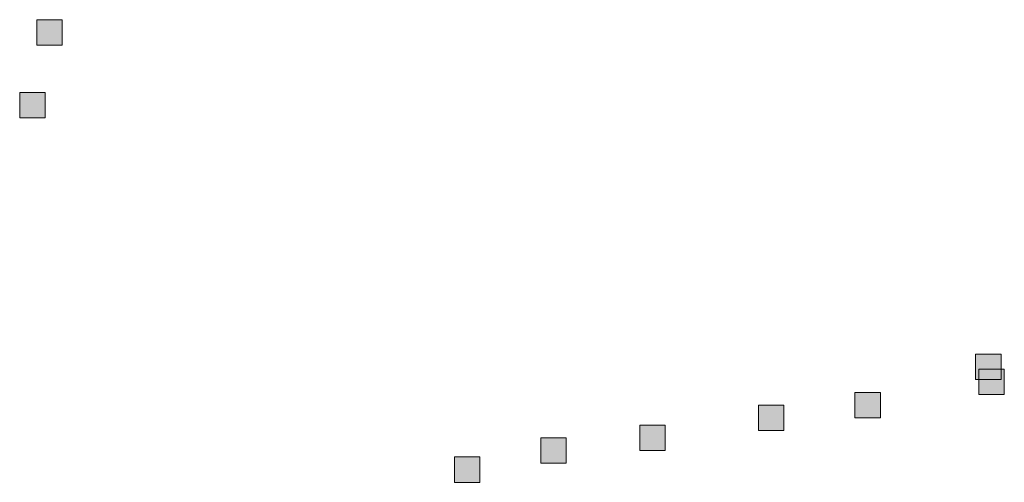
# Model space of a CAD drawing. Extents: x 97504 to 106860, y 464309 to 471560.
# Tile 19 of 53: x 103819 to 103974, y 467790 to 467863. Entities that reach past the tile are written whole.
import ezdxf

# ---------------------------------------------------------------- set-up
doc = ezdxf.new("R2010")
doc.units = 0
doc.layers.add('140 KOLKEN', color=44, linetype='Continuous', lineweight=20, true_color=0xc04000)

msp = doc.modelspace()

# ---------------------------------------------------------------- hatches: boundary and pattern name
at = {"layer": '140 KOLKEN', "true_color": 0xc04000}
for points in [[(103821.7, 467858.55), (103821.7, 467862.55), (103825.7, 467862.55), (103825.7, 467858.55)], [(103818.99, 467847.04), (103818.99, 467851.04), (103822.99, 467851.04), (103822.99, 467847.04)], [(103969.82, 467805.73), (103969.82, 467809.73), (103973.82, 467809.73), (103973.82, 467805.73)], [(103970.34, 467803.39), (103970.34, 467807.39), (103974.34, 467807.39), (103974.34, 467803.39)], [(103950.78, 467799.71), (103950.78, 467803.71), (103954.78, 467803.71), (103954.78, 467799.71)], [(103935.57, 467797.71), (103935.57, 467801.71), (103939.57, 467801.71), (103939.57, 467797.71)], [(103916.84, 467794.53), (103916.84, 467798.53), (103920.84, 467798.53), (103920.84, 467794.53)], [(103901.23, 467792.52), (103901.23, 467796.52), (103905.23, 467796.52), (103905.23, 467792.52)], [(103887.58, 467789.51), (103887.58, 467793.51), (103891.58, 467793.51), (103891.58, 467789.51)]]:
    msp.add_hatch(color=44, dxfattribs=at).paths.add_polyline_path(points)

# ---------------------------------------------------------------- linework, layer by layer
at = {"layer": '140 KOLKEN', "color": 11, "true_color": 0xff8080}
for points in [[(103821.7, 467858.55), (103821.7, 467862.55), (103825.7, 467862.55), (103825.7, 467858.55)], [(103818.99, 467847.04), (103818.99, 467851.04), (103822.99, 467851.04), (103822.99, 467847.04)], [(103969.82, 467805.73), (103969.82, 467809.73), (103973.82, 467809.73), (103973.82, 467805.73)], [(103970.34, 467803.39), (103970.34, 467807.39), (103974.34, 467807.39), (103974.34, 467803.39)], [(103950.78, 467799.71), (103950.78, 467803.71), (103954.78, 467803.71), (103954.78, 467799.71)], [(103935.57, 467797.71), (103935.57, 467801.71), (103939.57, 467801.71), (103939.57, 467797.71)], [(103916.84, 467794.53), (103916.84, 467798.53), (103920.84, 467798.53), (103920.84, 467794.53)], [(103901.23, 467792.52), (103901.23, 467796.52), (103905.23, 467796.52), (103905.23, 467792.52)], [(103887.58, 467789.51), (103887.58, 467793.51), (103891.58, 467793.51), (103891.58, 467789.51)]]:
    msp.add_lwpolyline(points, close=True, dxfattribs=at)

doc.saveas('drawing.dxf')
